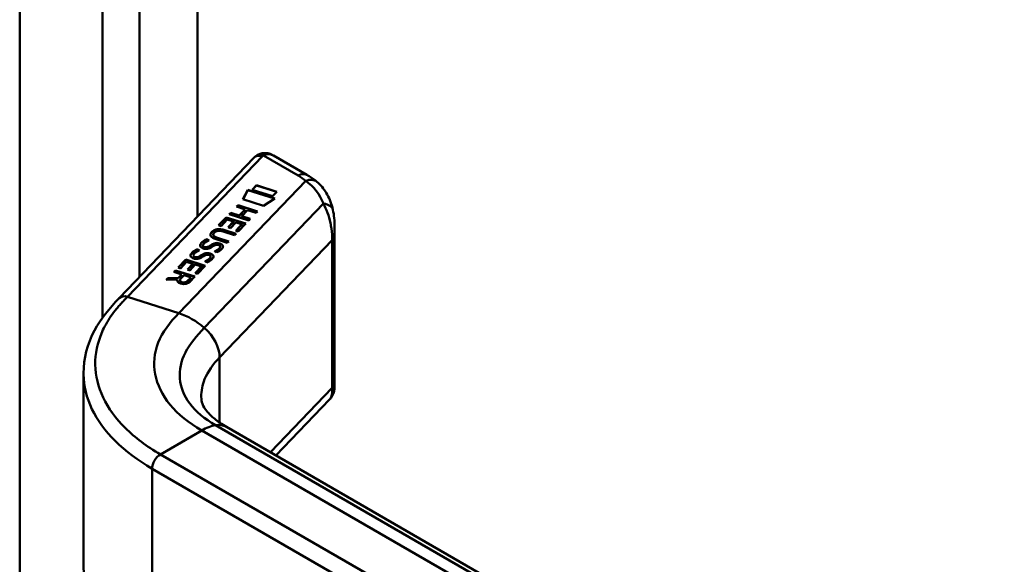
# Model space of a CAD drawing. Header units: millimetres. Extents: x 20 to 833, y 20 to 574.
# Tile 2 of 6: x 187 to 221, y 116 to 134. Entities that reach past the tile are written whole.
import ezdxf

# ---------------------------------------------------------------- set-up
doc = ezdxf.new("R2010")
doc.units = ezdxf.units.MM
doc.header["$LTSCALE"] = 2
doc.layers.add('Sichtbare Kanten(DIN)', color=7, linetype='Continuous', lineweight=50)
doc.layers.add('Sichtbare tangentiale Kanten(DIN)', color=7, linetype='Continuous', lineweight=50)

msp = doc.modelspace()

# ---------------------------------------------------------------- linework, layer by layer
at = {"layer": 'Sichtbare Kanten(DIN)'}
for p, q in [((190.8593172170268, 124.6868808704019), (195.4688673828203, 129.4880383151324)), ((197.279823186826, 128.9065780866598), (196.1323354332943, 129.5690804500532)), ((195.0939815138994, 128.0701444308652), (195.2644337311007, 128.3910994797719)), ((195.096946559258, 128.0691955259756), (195.2644337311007, 128.3845675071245)), ((195.2644337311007, 128.3910994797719), (196.1775632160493, 128.0988702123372)), ((195.2644337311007, 128.3910994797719), (195.2644337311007, 128.3845675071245)), ((195.2644337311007, 128.3845675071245), (196.1709106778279, 128.0944672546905)), ((195.4082816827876, 128.3953138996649), (195.5559203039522, 128.5490894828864)), ((196.1072651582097, 128.1716178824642), (195.4082816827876, 128.3953138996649)), ((195.4130789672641, 128.3937786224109), (195.5559203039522, 128.542557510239)), ((195.5559203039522, 128.5490894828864), (196.2549037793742, 128.3253934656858)), ((195.5559203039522, 128.5490894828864), (195.5559203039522, 128.542557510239)), ((195.5559203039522, 128.542557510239), (196.2501064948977, 128.3203967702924)), ((196.2549037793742, 128.3253934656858), (196.1072651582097, 128.1716178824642)), ((195.7951272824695, 127.8457564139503), (195.0939815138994, 128.0701444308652)), ((196.1775632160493, 128.0988702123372), (195.7951272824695, 127.8457564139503)), ((194.6262562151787, 127.558635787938), (194.6750093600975, 127.6094154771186)), ((194.6310534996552, 127.557100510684), (194.6750093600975, 127.6028835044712)), ((194.6750093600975, 127.6094154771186), (194.9686961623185, 127.5154267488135)), ((194.6750093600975, 127.6094154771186), (194.6750093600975, 127.6028835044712)), ((194.6750093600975, 127.6028835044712), (194.9686961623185, 127.5088947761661)), ((194.8763815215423, 127.8191581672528), (194.9251237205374, 127.8699264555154)), ((195.1700683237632, 127.7251694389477), (194.8763815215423, 127.8191581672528)), ((194.8811788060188, 127.8176228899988), (194.9251237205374, 127.863394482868)), ((194.9251237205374, 127.8699264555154), (195.5918406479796, 127.6565567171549)), ((194.9251237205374, 127.8699264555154), (194.9251237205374, 127.863394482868)), ((194.9251237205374, 127.863394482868), (195.5870433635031, 127.6515600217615)), ((194.9686961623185, 127.5154267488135), (195.1700683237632, 127.7251694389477)), ((194.9686961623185, 127.5088947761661), (195.1700683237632, 127.7186374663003)), ((195.2531833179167, 127.6985701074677), (195.0518111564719, 127.4888274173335)), ((195.1700683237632, 127.7251694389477), (195.1700683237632, 127.7186374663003)), ((195.5430984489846, 127.6057884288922), (195.2531833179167, 127.6985701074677)), ((195.5918406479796, 127.6565567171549), (195.5430984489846, 127.6057884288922)), ((194.261700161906, 127.1793119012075), (194.5234007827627, 127.4518907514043)), ((194.2664974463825, 127.1777766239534), (194.5234007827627, 127.4453587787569)), ((194.5559162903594, 127.3751026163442), (194.3429688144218, 127.1533034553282)), ((194.5234007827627, 127.4518907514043), (195.1900979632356, 127.2385273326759)), ((194.5234007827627, 127.4518907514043), (194.5234007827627, 127.4453587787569)), ((194.5234007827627, 127.4453587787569), (195.185300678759, 127.2335306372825)), ((194.7701511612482, 127.3065409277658), (194.5559162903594, 127.3751026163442)), ((194.5830907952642, 127.1117049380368), (194.7701511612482, 127.3065409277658)), ((194.5878880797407, 127.1101696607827), (194.7701511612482, 127.3000089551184)), ((195.2929731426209, 127.3452660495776), (194.6262562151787, 127.558635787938)), ((194.851419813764, 127.2805324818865), (194.66435944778, 127.0856964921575)), ((194.7701511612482, 127.3065409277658), (194.7701511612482, 127.3000089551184)), ((195.0600761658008, 127.2137560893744), (194.851419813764, 127.2805324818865)), ((195.1900979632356, 127.2385273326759), (194.9309860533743, 126.9686447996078)), ((194.9686961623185, 127.5154267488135), (194.9686961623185, 127.5088947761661)), ((195.0518111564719, 127.4888274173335), (195.3417262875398, 127.3960457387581)), ((195.0518111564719, 127.4888274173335), (195.0518111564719, 127.4822954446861)), ((195.0518111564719, 127.4822954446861), (195.3369290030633, 127.3910490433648)), ((195.3417262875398, 127.3960457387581), (195.2929731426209, 127.3452660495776)), ((194.1136051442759, 126.9271866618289), (194.1123716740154, 126.925874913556)), ((194.3429688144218, 127.1533034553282), (194.261700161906, 127.1793119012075)), ((194.8084132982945, 126.8409595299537), (194.4189833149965, 126.9655889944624)), ((194.4733149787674, 127.0145833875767), (194.8571664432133, 126.8917392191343)), ((194.4733149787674, 127.0080514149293), (194.8523691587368, 126.8867425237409)), ((194.66435944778, 127.0856964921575), (194.5830907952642, 127.1117049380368)), ((194.8571664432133, 126.8917392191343), (194.8084132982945, 126.8409595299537)), ((194.8497174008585, 126.994653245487), (195.0600761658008, 127.2137560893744)), ((194.9309860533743, 126.9686447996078), (194.8497174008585, 126.994653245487)), ((194.8545146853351, 126.993117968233), (195.0600761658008, 127.207224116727)), ((195.0600761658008, 127.2137560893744), (195.0600761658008, 127.207224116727)), ((198.2241882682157, 121.651015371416), (198.2241882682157, 127.1213176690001)), ((193.8647589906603, 126.7038590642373), (193.8647589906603, 126.6973270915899)), ((194.0797846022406, 126.8618907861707), (194.0797846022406, 126.8553588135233)), ((194.5582879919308, 126.5804371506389), (194.1744365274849, 126.7032813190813)), ((194.217594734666, 126.7558292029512), (194.607024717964, 126.6311997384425)), ((194.217594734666, 126.7492972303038), (194.6022274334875, 126.6262030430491)), ((194.607024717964, 126.6311997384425), (194.5582879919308, 126.5804371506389)), ((193.5355313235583, 126.3609462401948), (193.5355313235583, 126.3544142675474)), ((193.7247993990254, 126.4955836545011), (193.7247993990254, 126.4890516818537)), ((193.7800722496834, 126.4371598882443), (193.7828072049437, 126.4362846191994)), ((193.7800722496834, 126.4371598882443), (193.7800722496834, 126.4306279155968)), ((193.7800722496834, 126.4306279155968), (193.7828072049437, 126.429752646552)), ((193.8612868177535, 126.4319597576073), (193.8612868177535, 126.4254277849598)), ((193.9595415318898, 126.4753479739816), (193.9595415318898, 126.4688160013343)), ((193.9965663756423, 126.4984784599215), (193.9965663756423, 126.4919464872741)), ((194.1909385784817, 126.2525822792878), (194.1248745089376, 126.2913487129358)), ((194.170074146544, 126.5107487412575), (194.1653781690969, 126.5092857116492)), ((194.3170143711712, 126.4466136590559), (194.3175743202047, 126.4494823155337)), ((194.3170143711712, 126.4400816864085), (194.3175743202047, 126.4429503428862)), ((194.3182344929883, 126.4570437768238), (194.3182344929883, 126.4505118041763)), ((192.8735074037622, 125.7334423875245), (193.1351861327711, 126.0059984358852)), ((192.8783046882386, 125.7319071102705), (193.1351861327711, 125.9994664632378)), ((193.1677169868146, 125.9292128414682), (192.9547859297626, 125.7074307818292)), ((193.1351861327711, 126.0059984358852), (193.801883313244, 125.7926350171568)), ((193.1351861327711, 126.0059984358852), (193.1351861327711, 125.9994664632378)), ((193.1351861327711, 125.9994664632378), (193.7970860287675, 125.7876383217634)), ((193.3819716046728, 125.8606448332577), (193.1677169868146, 125.9292128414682)), ((193.3955769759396, 126.1526647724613), (193.3955769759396, 126.1461327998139)), ((193.4508445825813, 126.0942470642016), (193.4535795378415, 126.0933717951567)), ((193.4508445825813, 126.0942470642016), (193.4508445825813, 126.0877150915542)), ((193.4508445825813, 126.0877150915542), (193.4535795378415, 126.0868398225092)), ((193.5320646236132, 126.0890526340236), (193.5320646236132, 126.0825206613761)), ((193.6303193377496, 126.1324408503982), (193.6303193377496, 126.1259088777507)), ((193.6673441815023, 126.1555713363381), (193.6673441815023, 126.1490393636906)), ((193.8617163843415, 125.9096751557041), (193.7956468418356, 125.9484358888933)), ((193.840851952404, 126.167841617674), (193.8361559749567, 126.1663785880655)), ((193.9877921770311, 126.1037065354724), (193.9883466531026, 126.1065694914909)), ((193.9877921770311, 126.097174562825), (193.9883466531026, 126.1000375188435)), ((193.9890071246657, 126.1141343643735), (193.9890071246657, 126.1076023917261)), ((192.7329026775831, 125.5869661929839), (192.7822304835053, 125.6383444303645)), ((192.9991609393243, 125.5017554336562), (192.7329026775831, 125.5869661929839)), ((192.7376999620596, 125.5854309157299), (192.7822304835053, 125.6318124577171)), ((192.7822304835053, 125.6383444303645), (193.448898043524, 125.4249904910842)), ((192.7822304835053, 125.6383444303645), (192.7822304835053, 125.6318124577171)), ((192.7822304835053, 125.6318124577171), (193.4440932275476, 125.4199962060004)), ((192.9547859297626, 125.7074307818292), (192.8735074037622, 125.7334423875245)), ((193.1949112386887, 125.6658088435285), (193.3819716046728, 125.8606448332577)), ((193.2761798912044, 125.6398003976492), (193.1949112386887, 125.6658088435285)), ((193.1997085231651, 125.6642735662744), (193.3819716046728, 125.8541128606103)), ((193.4632402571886, 125.8346363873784), (193.2761798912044, 125.6398003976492)), ((193.3819716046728, 125.8606448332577), (193.3819716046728, 125.8541128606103)), ((193.4615268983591, 125.5487457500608), (193.6718966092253, 125.7678599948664)), ((193.5427659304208, 125.5227467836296), (193.4615268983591, 125.5487457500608)), ((193.6718966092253, 125.7678599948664), (193.4632402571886, 125.8346363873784)), ((193.4663241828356, 125.5472104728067), (193.6718966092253, 125.7613280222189)), ((193.801883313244, 125.7926350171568), (193.5427659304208, 125.5227467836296)), ((193.6718966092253, 125.7678599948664), (193.6718966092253, 125.7613280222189)), ((192.4691168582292, 125.3122154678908), (192.5252366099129, 125.3706679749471)), ((192.8500395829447, 125.3295636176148), (192.4691168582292, 125.3122154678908)), ((192.4756748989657, 125.312514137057), (192.5252366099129, 125.3641360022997)), ((192.5252366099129, 125.3706679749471), (192.8892146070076, 125.3872389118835)), ((192.5252366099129, 125.3641360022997), (192.8892146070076, 125.3807069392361)), ((192.5252366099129, 125.3706679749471), (192.5252366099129, 125.3641360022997)), ((192.8500395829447, 125.3295636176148), (192.8500395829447, 125.3230316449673)), ((192.8892146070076, 125.3872389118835), (192.9991609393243, 125.5017554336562)), ((192.8892146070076, 125.3807069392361), (192.9991609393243, 125.4952234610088)), ((192.8892146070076, 125.3872389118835), (192.8892146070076, 125.3807069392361)), ((192.9360046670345, 125.2993059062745), (192.9360046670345, 125.292773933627)), ((193.0807159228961, 125.4756553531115), (192.9658822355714, 125.356048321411)), ((192.9991609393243, 125.5017554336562), (192.9991609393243, 125.4952234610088)), ((193.3180547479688, 125.3996996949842), (193.0807159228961, 125.4756553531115)), ((193.203221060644, 125.2800926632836), (193.3180547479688, 125.3996996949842)), ((193.203221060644, 125.2735606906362), (193.3180547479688, 125.3931677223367)), ((193.448898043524, 125.4249904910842), (193.2788273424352, 125.2482133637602)), ((193.3180547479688, 125.3996996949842), (193.3180547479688, 125.3931677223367)), ((189.6442779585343, 115.5894375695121), (189.6442779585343, 122.0630305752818)), ((198.0553922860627, 121.2224533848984), (196.2194366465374, 119.310181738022)), ((218.4583060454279, 106.4705645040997), (194.5252479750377, 120.2883220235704))]:
    msp.add_line(p, q, dxfattribs=at)
for centre, major_axis, ratio, start_param, end_param in [((195.932333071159, 128.9917315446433), (-0.0755047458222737, -0.619500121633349), 0.711531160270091, 2.847590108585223, 2.850395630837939), ((195.6694216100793, 127.0481122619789), (-1.685508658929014, -0.2003906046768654), 0.2227733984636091, 6.018982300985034, 6.737446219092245), ((195.6694216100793, 127.0415802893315), (-1.685508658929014, -0.2003906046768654), 0.2227733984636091, 6.018982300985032, 6.248126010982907), ((194.7591312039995, 126.0994483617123), (-0.6998524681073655, 0.8792600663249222), 0.508562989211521, 5.632274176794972, 6.35061352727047), ((194.7591312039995, 126.0929163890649), (-0.6998524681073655, 0.8792600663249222), 0.508562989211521, 5.632274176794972, 6.35061352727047), ((197.0205070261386, 122.508274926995), (-2.871060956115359, 4.448551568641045), 0.1919844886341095, 6.053705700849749, 6.328638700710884), ((194.1511825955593, 126.6150328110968), (-0.4241723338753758, -0.1340950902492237), 0.3233846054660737, 6.174460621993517, 6.69615341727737), ((194.1511825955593, 126.6085008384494), (-0.4241723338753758, -0.1340950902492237), 0.3233846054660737, 6.174460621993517, 6.69615341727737), ((194.1805548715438, 126.5030951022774), (-0.0414587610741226, -0.0103932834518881), 0.2378528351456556, 4.599862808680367, 4.907940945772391), ((194.0376936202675, 126.394609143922), (-0.2792998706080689, -0.0723189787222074), 0.3644737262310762, 2.978881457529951, 3.43671276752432), ((193.5681661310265, 126.0950677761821), (-0.7469333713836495, -0.3755214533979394), 0.1815355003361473, 2.935109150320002, 2.994250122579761), ((193.5681661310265, 126.0885358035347), (-0.7469333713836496, -0.3755214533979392), 0.1815355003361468, 2.935109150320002, 2.994250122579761), ((194.0376936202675, 126.3880771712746), (-0.2792998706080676, -0.0723189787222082), 0.3644737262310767, 2.97888145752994, 3.047498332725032), ((193.8225331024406, 126.2723269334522), (0.424744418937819, 0.1343103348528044), 0.3231453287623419, 3.032843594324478, 3.554231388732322), ((193.8225331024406, 126.2657949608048), (0.4247444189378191, 0.1343103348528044), 0.3231453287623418, 3.032843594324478, 3.554231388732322), ((193.8513326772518, 126.1601879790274), (0.0414587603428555, 0.0103932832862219), 0.237852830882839, 1.458270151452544, 1.766348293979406), ((193.7114053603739, 126.0523011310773), (0.2763543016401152, 0.0717443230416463), 0.3664071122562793, 6.119352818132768, 6.579646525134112), ((193.2908277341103, 125.7790126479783), (0.6950360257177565, 0.3490478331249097), 0.1896588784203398, 6.068209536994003, 6.129168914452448), ((193.2908277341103, 125.7724806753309), (0.6950360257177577, 0.349047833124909), 0.1896588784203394, 6.068209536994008, 6.129168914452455), ((193.7114053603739, 126.0457691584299), (0.2763543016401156, 0.0717443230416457), 0.3664071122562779, 6.119352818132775, 6.188347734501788), ((193.3634089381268, 125.3791095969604), (-0.5176606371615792, -0.0927724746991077), 0.3764718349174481, 6.070505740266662, 6.90131327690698), ((193.3634089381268, 125.372577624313), (-0.5176606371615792, -0.0927724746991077), 0.3764718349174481, 6.070505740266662, 6.199543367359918), ((193.0279746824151, 125.4720480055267), (-0.1507973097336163, 0.2130281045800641), 0.8045145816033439, 2.322470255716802, 3.295214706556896), ((193.0279746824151, 125.4655160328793), (0.150797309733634, -0.2130281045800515), 0.8045145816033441, 5.464062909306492, 6.436807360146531)]:
    msp.add_ellipse(centre, major_axis=major_axis, ratio=ratio, start_param=start_param, end_param=end_param, dxfattribs=at)
for points, knots in [([(195.5972840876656, 129.5865424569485), (195.6336664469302, 129.6072753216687), (195.6730777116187, 129.6228299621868), (195.7601154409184, 129.6453586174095), (195.809044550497, 129.6509085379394), (195.9151426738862, 129.6484961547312), (195.9733320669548, 129.6369124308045), (196.0583758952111, 129.6062830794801), (196.0883800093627, 129.5927897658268), (196.1172250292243, 129.5773190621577)], [0.0018163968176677, 0.0018163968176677, 0.0018163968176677, 0.0018163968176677, 0.0333073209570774, 0.0333073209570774, 0.070131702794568, 0.070131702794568, 0.113720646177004, 0.113720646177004, 0.1385616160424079, 0.1385616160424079, 0.1385616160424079, 0.1385616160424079]), ([(195.5909117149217, 129.5830906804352), (195.5826938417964, 129.5783460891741), (195.5744711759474, 129.573334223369), (195.5580326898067, 129.5627193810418), (195.5498167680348, 129.5571163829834), (195.5334177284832, 129.5452560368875), (195.5252344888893, 129.5389986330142), (195.5089398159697, 129.5257606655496), (195.5008282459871, 129.5187799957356), (195.4847328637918, 129.50402348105), (195.4767489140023, 129.4962474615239), (195.4688673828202, 129.4880383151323)], [3.141592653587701, 3.141592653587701, 3.141592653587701, 3.141592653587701, 3.197443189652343, 3.197443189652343, 3.253293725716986, 3.253293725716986, 3.30914426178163, 3.30914426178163, 3.364994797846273, 3.364994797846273, 3.420845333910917, 3.420845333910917, 3.420845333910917, 3.420845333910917]), ([(197.6238786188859, 128.6670859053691), (197.6026953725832, 128.6848959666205), (197.581131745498, 128.7023250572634), (197.5372818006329, 128.7364366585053), (197.514995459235, 128.7531191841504), (197.4697346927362, 128.7857522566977), (197.4467602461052, 128.8017028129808), (197.4001551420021, 128.8328853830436), (197.3765244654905, 128.8481174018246), (197.3286366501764, 128.8778749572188), (197.3043794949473, 128.8924004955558), (197.279823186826, 128.9065780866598)], [1.387141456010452, 1.387141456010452, 1.387141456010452, 1.387141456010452, 1.423872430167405, 1.423872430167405, 1.460603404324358, 1.460603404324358, 1.497334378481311, 1.497334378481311, 1.534065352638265, 1.534065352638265, 1.57079632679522, 1.57079632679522, 1.57079632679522, 1.57079632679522]), ([(197.6212838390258, 128.6683975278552), (197.7485563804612, 128.5615104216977), (197.8570422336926, 128.4298737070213), (198.0348902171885, 128.133372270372), (198.1034789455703, 127.9639789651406), (198.1558483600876, 127.764550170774), (198.1618624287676, 127.739829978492), (198.167435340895, 127.7149839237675)], [0, 0, 0, 0, 0.139837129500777, 0.139837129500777, 0.2900904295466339, 0.2900904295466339, 0.3112071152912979, 0.3112071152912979, 0.3112071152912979, 0.3112071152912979]), ([(194.2175947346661, 126.7558292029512), (194.1824574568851, 126.7670741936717), (194.1474644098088, 126.7813165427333), (194.1075915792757, 126.8087339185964), (194.0962367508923, 126.8194102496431), (194.0818855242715, 126.8426045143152), (194.0790011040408, 126.8543331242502), (194.0810684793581, 126.880170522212), (194.0871555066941, 126.893647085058), (194.1008412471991, 126.9130912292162), (194.1063365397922, 126.9195890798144), (194.1123715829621, 126.9258749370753)], [0, 0, 0, 0, 0.0301307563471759, 0.0301307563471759, 0.0464310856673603, 0.0464310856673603, 0.062072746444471, 0.062072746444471, 0.0799743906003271, 0.0799743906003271, 0.0892973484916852, 0.0892973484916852, 0.0892973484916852, 0.0892973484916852]), ([(194.079784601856, 126.8553588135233), (194.0797845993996, 126.8448828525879), (194.0827615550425, 126.8346567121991), (194.0962367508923, 126.8128782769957), (194.1075915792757, 126.802201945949), (194.1474644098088, 126.7747845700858), (194.1824574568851, 126.7605422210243), (194.2175947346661, 126.7492972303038)], [-0.0601229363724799, -0.0601229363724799, -0.0601229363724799, -0.0601229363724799, -0.0464310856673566, -0.0464310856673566, -0.0301307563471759, -0.0301307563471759, 0, 0, 0, 0]), ([(189.6435393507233, 122.1253806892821), (189.6435393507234, 122.6190215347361), (189.7736292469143, 123.119280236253), (190.2220943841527, 123.9759425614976), (190.5359687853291, 124.350095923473), (190.8583860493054, 124.6859175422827)], [0, 0, 0, 0, 0.5856349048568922, 0.5856349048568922, 1.084410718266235, 1.084410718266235, 1.084410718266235, 1.084410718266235]), ([(198.2241858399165, 121.6510153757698), (198.2241610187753, 121.6371716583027), (198.2237311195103, 121.620503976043), (198.221171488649, 121.5848951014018), (198.2190396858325, 121.5658144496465), (198.211349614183, 121.5182694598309), (198.2046061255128, 121.4892715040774), (198.1811424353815, 121.4144395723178), (198.1604400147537, 121.3688126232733), (198.1159635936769, 121.2962465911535), (198.0944888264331, 121.2672956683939), (198.0706977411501, 121.2405538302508)], [3.35958924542e-05, 3.35958924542e-05, 3.35958924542e-05, 3.35958924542e-05, 0.0155421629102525, 0.0155421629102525, 0.0309441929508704, 0.0309441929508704, 0.0536688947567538, 0.0536688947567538, 0.0909475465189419, 0.0909475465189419, 0.1178525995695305, 0.1178525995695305, 0.1178525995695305, 0.1178525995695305]), ([(193.6688776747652, 121.316932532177), (193.6714590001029, 121.1333050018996), (193.704413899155, 121.0155475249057), (193.9347273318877, 120.7348112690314), (194.0225772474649, 120.6463899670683), (194.2395843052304, 120.4685516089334), (194.3733554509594, 120.3759558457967), (194.5270421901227, 120.2872360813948)], [0, 0, 0, 0, 0.4785060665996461, 0.4785060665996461, 0.6584073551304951, 0.6584073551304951, 0.8461036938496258, 0.8461036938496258, 0.8461036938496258, 0.8461036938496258]), ([(192.0709597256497, 112.1433347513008), (191.4498614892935, 112.5019339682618), (190.9185656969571, 112.9288198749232), (190.1135763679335, 113.8752314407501), (189.8326411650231, 114.4120237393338), (189.6670365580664, 115.1699193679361), (189.6437996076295, 115.3835310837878), (189.6437996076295, 115.5962205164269)], [0, 0, 0, 0, 0.6474887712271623, 0.6474887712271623, 1.304513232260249, 1.304513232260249, 1.557864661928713, 1.557864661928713, 1.557864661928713, 1.557864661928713])]:
    msp.add_open_spline(points, degree=3, knots=knots, dxfattribs=at)
for points in [[(198.1686654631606, 127.7097884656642), (198.2093271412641, 127.5261383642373), (198.2240480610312, 127.3292232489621), (198.2241842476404, 127.1253333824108)], [(198.2241849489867, 127.1212930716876), (198.2241853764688, 127.1226400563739), (198.2241851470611, 127.1239868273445), (198.2241842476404, 127.1253333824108)], [(193.6334870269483, 126.4868363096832), (193.6311297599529, 126.5193734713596), (193.6468565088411, 126.5528819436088), (193.681724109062, 126.589199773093)], [(193.6333173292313, 126.4899355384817), (193.6344087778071, 126.5194605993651), (193.650286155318, 126.5499222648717), (193.681724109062, 126.5826678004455)], [(193.681724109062, 126.589199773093), (193.692703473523, 126.6006346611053), (193.705336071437, 126.6116821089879), (193.7195808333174, 126.6238306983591)], [(193.681724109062, 126.5826678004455), (193.692703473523, 126.5941026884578), (193.705336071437, 126.6051501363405), (193.7195808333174, 126.6172987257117)], [(193.7195808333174, 126.6238306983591), (193.7692966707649, 126.6662018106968), (193.848734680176, 126.6988377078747), (193.8647589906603, 126.7038590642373)], [(193.7195808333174, 126.6172987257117), (193.7692966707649, 126.6596698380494), (193.848734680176, 126.6923057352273), (193.8647589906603, 126.6973270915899)], [(193.8201634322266, 126.6080578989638), (193.7610591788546, 126.5683182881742), (193.7254993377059, 126.5311042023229), (193.7248093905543, 126.4966140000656)], [(193.9395757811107, 126.664691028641), (193.9395574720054, 126.6646859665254), (193.8706630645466, 126.6420110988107), (193.8201634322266, 126.6080578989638)], [(193.8647589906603, 126.7038590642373), (193.8689151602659, 126.701708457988), (193.9395609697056, 126.6646987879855), (193.9395757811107, 126.664691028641)], [(193.8647589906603, 126.6973270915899), (193.8680772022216, 126.695610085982), (193.9137768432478, 126.6716734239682), (193.932077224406, 126.662087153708)], [(193.9965663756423, 126.4984784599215), (194.0402358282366, 126.5267403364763), (194.0760928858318, 126.5443129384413), (194.1115871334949, 126.5572324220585)], [(194.1115871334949, 126.5572324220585), (194.1655932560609, 126.5769030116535), (194.2315962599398, 126.5837548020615), (194.3051548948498, 126.5595432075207)], [(194.1115871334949, 126.5507004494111), (194.1655932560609, 126.5703710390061), (194.2315962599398, 126.5772228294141), (194.3051548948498, 126.5530112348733)], [(194.3051548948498, 126.5595432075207), (194.328469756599, 126.5518580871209), (194.3325242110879, 126.5494129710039), (194.3396016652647, 126.5462985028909)], [(193.3042648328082, 126.1439291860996), (193.3019063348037, 126.1764666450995), (193.3176282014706, 126.2099693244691), (193.352501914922, 126.2462926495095)], [(193.304094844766, 126.1470328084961), (193.3051860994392, 126.1765558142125), (193.3210600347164, 126.2070118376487), (193.352501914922, 126.239760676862)], [(193.352501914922, 126.2462926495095), (193.3634757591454, 126.2577218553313), (193.3761083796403, 126.2687692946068), (193.3903586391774, 126.2809235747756)], [(193.352501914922, 126.239760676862), (193.3634757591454, 126.2511898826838), (193.3761083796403, 126.2622373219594), (193.3903586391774, 126.2743916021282)], [(193.3903586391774, 126.2809235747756), (193.4400748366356, 126.3232943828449), (193.5195070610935, 126.3559248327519), (193.5355313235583, 126.3609462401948)], [(193.3903586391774, 126.2743916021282), (193.4400748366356, 126.3167624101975), (193.5195070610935, 126.3493928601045), (193.5355313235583, 126.3544142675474)], [(193.4909357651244, 126.2651450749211), (193.4318322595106, 126.2254053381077), (193.3962775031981, 126.1881970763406), (193.3955871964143, 126.1537068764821)], [(193.6103535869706, 126.3217839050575), (193.6103360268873, 126.3217783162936), (193.5414358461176, 126.2990980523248), (193.4909357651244, 126.2651450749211)], [(193.5355313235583, 126.3609462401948), (193.5396880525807, 126.3587959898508), (193.6103387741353, 126.321791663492), (193.6103535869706, 126.3217839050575)], [(193.5355313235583, 126.3544142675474), (193.538850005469, 126.3526975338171), (193.5845534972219, 126.3287640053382), (193.60285489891, 126.3191792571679)], [(193.7628637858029, 126.3789452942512), (193.6908611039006, 126.3951921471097), (193.6378136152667, 126.4297705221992), (193.6334870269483, 126.4868363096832)], [(193.8835519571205, 126.3767466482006), (193.847616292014, 126.3688131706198), (193.8078822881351, 126.3687935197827), (193.7628637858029, 126.3789452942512)], [(193.7823649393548, 126.214325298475), (193.8363711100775, 126.2339960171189), (193.9023686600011, 126.2408420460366), (193.9759272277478, 126.2166303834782)], [(193.7823649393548, 126.2077933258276), (193.8363711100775, 126.2274640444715), (193.9023686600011, 126.2343100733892), (193.9759272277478, 126.2100984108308)], [(193.7828072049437, 126.4362846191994), (193.8111934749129, 126.427200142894), (193.8329703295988, 126.426006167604), (193.8612868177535, 126.4319597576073)], [(193.7828072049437, 126.429752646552), (193.8111934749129, 126.4206681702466), (193.8329703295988, 126.4194741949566), (193.8612868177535, 126.4254277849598)], [(193.8612868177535, 126.4319597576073), (193.8892318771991, 126.4386282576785), (193.921210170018, 126.4527249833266), (193.9595415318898, 126.4753479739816)], [(193.8612868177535, 126.4254277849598), (193.8892318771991, 126.4320962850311), (193.921210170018, 126.4461930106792), (193.9595415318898, 126.4688160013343)], [(194.0563193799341, 126.4529235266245), (193.9892197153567, 126.4096398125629), (193.9380827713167, 126.3887900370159), (193.8835519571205, 126.3767466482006)], [(193.9595415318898, 126.4753479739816), (193.9652360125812, 126.4788312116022), (193.9960723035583, 126.4982192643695), (193.9965663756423, 126.4984784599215)], [(193.9595415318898, 126.4688160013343), (193.9652360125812, 126.4722992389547), (193.9960723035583, 126.4916872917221), (193.9965663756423, 126.4919464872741)], [(193.9965663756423, 126.4919464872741), (194.0402358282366, 126.5202083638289), (194.0760928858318, 126.5377809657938), (194.1115871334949, 126.5507004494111)], [(194.1653781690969, 126.5092857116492), (194.1351971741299, 126.4996442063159), (194.1008053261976, 126.4818635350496), (194.0563193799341, 126.4529235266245)], [(194.1248745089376, 126.2913487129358), (194.124889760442, 126.2913561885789), (194.1950316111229, 126.326403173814), (194.2209982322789, 126.3423716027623)], [(194.1308713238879, 126.2878297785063), (194.1483976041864, 126.2966644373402), (194.1996405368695, 126.3227055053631), (194.2209982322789, 126.3358396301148)], [(194.2972521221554, 126.4934098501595), (194.2706992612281, 126.5124307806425), (194.2221153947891, 126.5216517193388), (194.1827537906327, 126.5140608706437)], [(194.2277660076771, 126.2684357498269), (194.2168360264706, 126.2632223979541), (194.1909548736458, 126.2525889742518), (194.1909385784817, 126.2525822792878)], [(194.2209982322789, 126.3423716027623), (194.2685391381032, 126.3716155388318), (194.2989467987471, 126.4013647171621), (194.313209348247, 126.4348127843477)], [(194.2209982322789, 126.3358396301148), (194.2685391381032, 126.3650835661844), (194.2989467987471, 126.3948327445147), (194.313209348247, 126.4282808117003)], [(194.3251562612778, 126.3286961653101), (194.3030433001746, 126.3112710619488), (194.2666695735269, 126.2864790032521), (194.2277660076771, 126.2684357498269)], [(194.3051548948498, 126.5530112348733), (194.328469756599, 126.5453261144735), (194.3325242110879, 126.5428809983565), (194.3396016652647, 126.5397665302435)], [(194.4106424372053, 126.4425528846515), (194.4006957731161, 126.403371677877), (194.377318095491, 126.3697854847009), (194.3251562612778, 126.3286961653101)], [(194.3396016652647, 126.5462985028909), (194.3874777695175, 126.5252088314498), (194.4223042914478, 126.4885104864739), (194.4106424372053, 126.4425528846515)], [(194.3396016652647, 126.5397665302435), (194.3799695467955, 126.5219842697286), (194.4110599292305, 126.4931051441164), (194.4128279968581, 126.4569352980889)], [(193.4336361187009, 126.0360324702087), (193.361633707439, 126.0522793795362), (193.3085915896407, 126.0868634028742), (193.3042648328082, 126.1439291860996)], [(193.5543242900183, 126.0338338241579), (193.518388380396, 126.0258996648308), (193.4786543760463, 126.0258803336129), (193.4336361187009, 126.0360324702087)], [(193.4535795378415, 126.0933717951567), (193.4819659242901, 126.0842869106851), (193.5037428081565, 126.0830931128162), (193.5320646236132, 126.0890526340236)], [(193.4535795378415, 126.0868398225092), (193.4819659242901, 126.0777549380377), (193.5037428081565, 126.0765611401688), (193.5320646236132, 126.0825206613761)], [(193.5320646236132, 126.0890526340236), (193.5600046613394, 126.095715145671), (193.5919827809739, 126.1098120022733), (193.6303193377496, 126.1324408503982)], [(193.5320646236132, 126.0825206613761), (193.5600046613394, 126.0891831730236), (193.5919827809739, 126.1032800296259), (193.6303193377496, 126.1259088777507)], [(193.727097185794, 126.110016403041), (193.659992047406, 126.0667269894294), (193.6088605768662, 126.0458829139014), (193.5543242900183, 126.0338338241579)], [(193.6303193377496, 126.1324408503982), (193.6360080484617, 126.1359185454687), (193.6668446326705, 126.1553064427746), (193.6673441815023, 126.1555713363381)], [(193.6303193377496, 126.1259088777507), (193.6360080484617, 126.1293865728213), (193.6668446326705, 126.1487744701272), (193.6673441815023, 126.1490393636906)], [(193.6673441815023, 126.1555713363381), (193.7110078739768, 126.1838277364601), (193.7468705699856, 126.201405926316), (193.7823649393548, 126.214325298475)], [(193.6673441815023, 126.1490393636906), (193.7110078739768, 126.1772957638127), (193.7468705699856, 126.1948739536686), (193.7823649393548, 126.2077933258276)], [(193.8361559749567, 126.1663785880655), (193.8059701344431, 126.1567310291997), (193.771578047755, 126.1389505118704), (193.727097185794, 126.110016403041)], [(193.7956468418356, 125.9484358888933), (193.7956634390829, 125.9484425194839), (193.865809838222, 125.9834958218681), (193.891770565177, 125.9994587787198)], [(193.8016447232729, 125.9449171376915), (193.819172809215, 125.9537527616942), (193.8704177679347, 125.9797972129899), (193.891770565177, 125.9929268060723)], [(193.9680244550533, 126.1504970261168), (193.9414715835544, 126.1695177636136), (193.8928932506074, 126.1787445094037), (193.8535315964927, 126.1711537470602)], [(193.898538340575, 125.9255229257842), (193.8876139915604, 125.920315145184), (193.861732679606, 125.9096818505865), (193.8617163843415, 125.9096751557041)], [(193.891770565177, 125.9994587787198), (193.939311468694, 126.0287027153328), (193.9697191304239, 126.0584518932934), (193.9839871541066, 126.091905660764)], [(193.891770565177, 125.9929268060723), (193.939311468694, 126.0221707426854), (193.9697191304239, 126.051919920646), (193.9839871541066, 126.0853736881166)], [(193.9959285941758, 125.9857833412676), (193.9738162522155, 125.9683578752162), (193.9374421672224, 125.9435659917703), (193.898538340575, 125.9255229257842)], [(193.9759272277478, 126.2166303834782), (193.9992476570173, 126.2089510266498), (194.0032965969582, 126.2065001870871), (194.0103739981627, 126.2033856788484)], [(193.9759272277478, 126.2100984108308), (193.9992476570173, 126.2024190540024), (194.0032965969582, 126.1999682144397), (194.0103739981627, 126.196853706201)], [(194.0814147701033, 126.099640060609), (194.0714682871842, 126.0604587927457), (194.0480960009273, 126.0268783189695), (193.9959285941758, 125.9857833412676)], [(194.0103739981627, 126.2033856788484), (194.058250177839, 126.1822960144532), (194.0930766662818, 126.1455976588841), (194.0814147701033, 126.099640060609)], [(194.0103739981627, 126.196853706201), (194.0507419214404, 126.1790714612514), (194.0818322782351, 126.1501923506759), (194.0836003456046, 126.1140225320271)], [(192.9658822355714, 125.356048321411), (192.9305816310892, 125.3192803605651), (192.9088558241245, 125.2689574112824), (193.0057443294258, 125.2379501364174)], [(192.9360046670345, 125.292773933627), (192.9360046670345, 125.2701485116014), (192.9538809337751, 125.2480160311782), (193.0057443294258, 125.23141816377)], [(193.2788273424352, 125.2482133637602), (193.2185245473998, 125.1897759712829), (193.1047335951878, 125.1448162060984), (192.9617738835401, 125.1905655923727)], [(189.6442809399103, 122.1253803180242), (189.6442789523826, 122.1240569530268), (189.6442779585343, 122.1227335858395), (189.6442779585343, 122.121410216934)], [(198.0568255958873, 121.2238605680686), (198.0563680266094, 121.2233781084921), (198.0559088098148, 121.2228991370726), (198.0554479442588, 121.2224236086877)]]:
    msp.add_open_spline(points, degree=3, dxfattribs=at)
at = {"layer": 'Sichtbare tangentiale Kanten(DIN)'}
for p, q in [((191.5625062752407, 125.4192997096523), (191.5625062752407, 156.9893455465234)), ((193.542405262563, 156.9661348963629), (193.5424052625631, 127.4814980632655)), ((187.4612869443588, 87.6687858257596), (187.4612869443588, 156.2544986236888)), ((190.289714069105, 156.2544986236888), (190.289714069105, 124.0181335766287)), ((191.1467604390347, 124.7353088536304), (195.7574091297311, 129.5376104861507)), ((195.7909117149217, 129.5632791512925), (196.979823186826, 128.8768607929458)), ((192.8959998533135, 124.1754989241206), (197.2377583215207, 128.6977332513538)), ((193.7706195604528, 123.6768143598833), (197.8452943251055, 127.9208629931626)), ((194.0307407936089, 126.9527295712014), (194.0307407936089, 126.946197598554)), ((194.4733149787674, 127.0145833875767), (194.4733149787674, 127.0080514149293)), ((193.681724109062, 126.589199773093), (193.681724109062, 126.5826678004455)), ((193.7195808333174, 126.6238306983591), (193.7195808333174, 126.6172987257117)), ((194.1115871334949, 126.5572324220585), (194.1115871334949, 126.5507004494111)), ((194.217594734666, 126.7558292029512), (194.217594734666, 126.7492972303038)), ((194.2953913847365, 122.6603432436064), (198.1453062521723, 126.6702892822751)), ((194.3051548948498, 126.5595432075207), (194.3051548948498, 126.5530112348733)), ((198.1453062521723, 126.6702892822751), (198.1453062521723, 121.6197348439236)), ((198.2195379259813, 121.7677211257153), (198.2195379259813, 126.8182755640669)), ((193.352501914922, 126.2462926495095), (193.352501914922, 126.239760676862)), ((193.3903586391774, 126.2809235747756), (193.3903586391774, 126.2743916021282)), ((193.7828072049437, 126.4362846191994), (193.7828072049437, 126.429752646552)), ((194.2209982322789, 126.3423716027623), (194.2209982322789, 126.3358396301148)), ((194.313209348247, 126.4348127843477), (194.313209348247, 126.4282808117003)), ((194.3170143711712, 126.4466136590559), (194.3170143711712, 126.4400816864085)), ((194.3175743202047, 126.4494823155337), (194.3175743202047, 126.4429503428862)), ((194.3396016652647, 126.5462985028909), (194.3396016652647, 126.5397665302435)), ((193.4535795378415, 126.0933717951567), (193.4535795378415, 126.0868398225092)), ((193.7823649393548, 126.214325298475), (193.7823649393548, 126.2077933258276)), ((193.891770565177, 125.9994587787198), (193.891770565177, 125.9929268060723)), ((193.9759272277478, 126.2166303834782), (193.9759272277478, 126.2100984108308)), ((193.9839871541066, 126.091905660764), (193.9839871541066, 126.0853736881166)), ((193.9877921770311, 126.1037065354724), (193.9877921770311, 126.097174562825)), ((193.9883466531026, 126.1065694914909), (193.9883466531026, 126.1000375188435)), ((194.0103739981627, 126.2033856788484), (194.0103739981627, 126.196853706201)), ((193.0057443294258, 125.2379501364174), (193.0057443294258, 125.23141816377)), ((193.203221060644, 125.2800926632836), (193.203221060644, 125.2735606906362)), ((191.1467604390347, 124.7353088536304), (192.8959998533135, 124.1754989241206)), ((193.5424052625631, 123.8530409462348), (193.5424052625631, 123.853016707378)), ((194.2953913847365, 122.6603432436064), (194.2953913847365, 120.4338643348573)), ((196.0318854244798, 119.4184644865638), (198.1453062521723, 121.6197348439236)), ((193.6838266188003, 120.1653497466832), (192.2696130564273, 119.3488531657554)), ((221.1195697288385, 104.3253160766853), (193.6838266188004, 120.1653497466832)), ((219.9106320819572, 105.474235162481), (194.1552311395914, 120.3441228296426)), ((194.2953913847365, 120.3539603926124), (194.2953913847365, 120.3532829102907)), ((218.2911426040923, 104.3253160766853), (192.2696130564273, 119.3488531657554)), ((191.9867703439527, 118.8589552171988), (191.9867703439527, 112.326982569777)), ((191.9867703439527, 118.8589552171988), (218.0082998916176, 103.8354181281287))]:
    msp.add_line(p, q, dxfattribs=at)
for centre, major_axis, ratio, start_param, end_param in [((195.7909117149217, 129.2366805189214), (-0.1999999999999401, 0.3464101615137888), 0.5773502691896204, 5.4977871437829, 6.283185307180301), ((195.932333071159, 128.9917315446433), (-0.0755047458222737, -0.619500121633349), 0.711531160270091, 2.850395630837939, 3.632989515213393), ((195.7574091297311, 129.2110118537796), (-0.2885417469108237, 0.2770264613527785), 0.7141240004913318, 5.313401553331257, 6.283185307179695), ((195.9323330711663, 129.4816294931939), (0.2000000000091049, -3.1887e-12), 0.5773502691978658, 2.35619449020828, 2.635447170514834), ((196.979823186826, 128.3869628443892), (0.3000000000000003, 0.5196152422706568), 0.577350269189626, 0, 0.7853981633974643), ((195.4241882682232, 127.97871455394), (2.199999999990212, -1.27683e-11), 0.5773502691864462, 0.6017432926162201, 0.785398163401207), ((197.2377583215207, 128.2078353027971), (0.3861202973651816, 0.4592506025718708), 0.6730789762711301, 0.0070159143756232, 0.8957148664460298), ((197.5829084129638, 127.5805704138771), (0.5857953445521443, 0.1297837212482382), 0.5495954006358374, 6.281535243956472, 7.272053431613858), ((197.6205344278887, 126.8382322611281), (0.6000000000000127, 1e-16), 0.5773502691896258, 5.777039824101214, 6.225543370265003), ((191.1467604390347, 124.4087102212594), (-0.2885417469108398, 0.2770264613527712), 0.7141240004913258, 5.313401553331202, 6.282322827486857), ((192.8959998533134, 122.542505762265), (1.44270873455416, -1.385132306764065), 0.7141240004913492, 1.648210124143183, 2.171808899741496), ((193.2458477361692, 122.9962292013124), (0.865625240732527, -0.8310793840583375), 0.7141240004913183, 0.6010125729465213, 1.648210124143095), ((197.6205344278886, 121.7876778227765), (0.6000000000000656, 1e-16), 0.577350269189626, 5.777039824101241, 6.225543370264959), ((193.6838266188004, 118.5323565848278), (-0.9999999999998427, -1.732050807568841), 0.5773502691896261, 3.587153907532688, 3.926990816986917), ((193.8252479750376, 119.0758864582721), (0.700000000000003, 1.212435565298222), 0.577350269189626, 0, 0.4455612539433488), ((192.2696130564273, 119.0222545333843), (0.2000000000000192, 0.3464101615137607), 0.5773502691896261, 0.7853981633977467, 2.356194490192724)]:
    msp.add_ellipse(centre, major_axis=major_axis, ratio=ratio, start_param=start_param, end_param=end_param, dxfattribs=at)
msp.add_open_spline([(197.2377583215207, 128.6977332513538), (197.5137691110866, 128.5191472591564), (197.7206558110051, 128.2301362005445), (197.8452943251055, 127.9208629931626)], degree=3, dxfattribs=at)
for points, knots in [([(197.8452943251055, 127.9208629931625), (197.9528227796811, 127.728319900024), (198.0327409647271, 127.5051307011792), (198.0836533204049, 127.2580020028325), (198.0963814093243, 127.1962198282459), (198.1071520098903, 127.1329736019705), (198.1163352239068, 127.0672205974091), (198.1347016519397, 126.9357145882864), (198.1453062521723, 126.7941380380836), (198.1453062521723, 126.6702892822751)], [-0.199084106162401, -0.199084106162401, -0.199084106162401, -0.199084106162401, -0.0853217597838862, -0.0853217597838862, -0.0853217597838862, -0.0568811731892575, -0.0568811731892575, -0.0568811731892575, 0, 0, 0, 0]), ([(198.2195379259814, 126.8182755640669), (198.2195379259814, 126.8801999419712), (198.2231994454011, 126.9891869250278), (198.2241772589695, 127.097062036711), (198.2241849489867, 127.1212930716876)], [0, 0, 0, 0, 0.0568811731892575, 0.0734199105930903, 0.0734199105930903, 0.0734199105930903, 0.0734199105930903]), ([(192.2696130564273, 119.3488531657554), (191.8090119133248, 119.6147813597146), (190.9969187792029, 120.2239165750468), (190.2337818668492, 121.2755607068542), (189.9579884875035, 122.4125658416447), (190.1570249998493, 123.3553339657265), (190.5090639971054, 123.984019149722), (190.7363563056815, 124.2859910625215), (190.8803780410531, 124.4547403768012), (190.9570396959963, 124.5376957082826), (191.0466001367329, 124.6309836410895), (191.0966786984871, 124.6831453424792), (191.1467604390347, 124.7353088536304)], [0, 0, 0, 0, 0.488541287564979, 0.9770825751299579, 1.46562386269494, 1.954165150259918, 2.198435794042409, 2.320571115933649, 2.381638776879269, 2.442706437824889, 2.442706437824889, 2.52018284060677, 2.52018284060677, 2.52018284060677, 2.52018284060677]), ([(193.6838266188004, 120.1653497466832), (193.2430163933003, 120.4198516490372), (192.5060294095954, 121.0215953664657), (191.9914407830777, 122.0804626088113), (192.089295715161, 123.1841946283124), (192.592468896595, 123.8593509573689), (192.8959998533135, 124.1754989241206)], [0, 0, 0, 0, 0.2494672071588, 0.4990754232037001, 0.7494591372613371, 1, 1, 1, 1]), ([(194.1552311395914, 120.3441228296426), (193.7816747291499, 120.5597957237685), (193.1758056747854, 121.0688852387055), (192.8482037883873, 121.9443007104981), (192.9790731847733, 122.5424084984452), (193.2775901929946, 123.1239846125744), (193.5092955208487, 123.404627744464), (193.7706195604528, 123.6768143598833)], [0, 0, 0, 0, 0.246134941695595, 0.49354928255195, 0.7465776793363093, 0.748863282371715, 1, 1, 1, 1]), ([(193.6688776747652, 121.3169325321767), (193.6660369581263, 121.5190123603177), (193.7545998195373, 121.9969247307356), (194.074843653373, 122.4306279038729), (194.2953913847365, 122.6603432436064)], [0.5655008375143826, 0.5655008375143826, 0.5655008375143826, 0.5655008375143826, 0.7488632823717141, 1, 1, 1, 1]), ([(189.6442779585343, 122.121410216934), (189.6442779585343, 122.1065161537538), (189.644403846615, 122.0916218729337), (189.6446558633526, 122.0767280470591), (189.6513846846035, 121.6790644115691), (189.7480286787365, 121.2817250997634), (189.9314925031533, 120.8984245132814), (190.298420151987, 120.1318233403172), (191.0126271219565, 119.4213770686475), (191.9867703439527, 118.8589552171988)], [-1.486404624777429, -1.486404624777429, -1.486404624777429, -1.486404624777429, -1.468076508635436, -1.468076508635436, -1.468076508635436, -0.978717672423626, -0.978717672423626, -0.978717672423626, 0, 0, 0, 0]), ([(198.1453062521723, 121.6197348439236), (198.1453062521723, 121.4960146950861), (198.1353124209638, 121.4046274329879), (198.1167430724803, 121.3396655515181), (198.1014456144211, 121.2861498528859), (198.0815384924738, 121.2499177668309), (198.0568255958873, 121.2238605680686)], [-0.198877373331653, -0.198877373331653, -0.198877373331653, -0.198877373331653, -0.142055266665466, -0.142055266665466, -0.142055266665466, -0.0952451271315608, -0.0952451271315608, -0.0952451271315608, -0.0952451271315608]), ([(198.2241665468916, 121.6511051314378), (198.2241692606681, 121.6527275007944), (198.2239746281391, 121.6555243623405), (198.2236315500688, 121.6597188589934), (198.2224371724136, 121.6743214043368), (198.2195379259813, 121.7058610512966), (198.2195379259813, 121.7677211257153)], [0.1257334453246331, 0.1257334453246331, 0.1257334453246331, 0.1257334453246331, 0.142055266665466, 0.142055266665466, 0.142055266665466, 0.198877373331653, 0.198877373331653, 0.198877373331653, 0.198877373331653])]:
    msp.add_open_spline(points, degree=3, knots=knots, dxfattribs=at)

doc.saveas('drawing.dxf')
